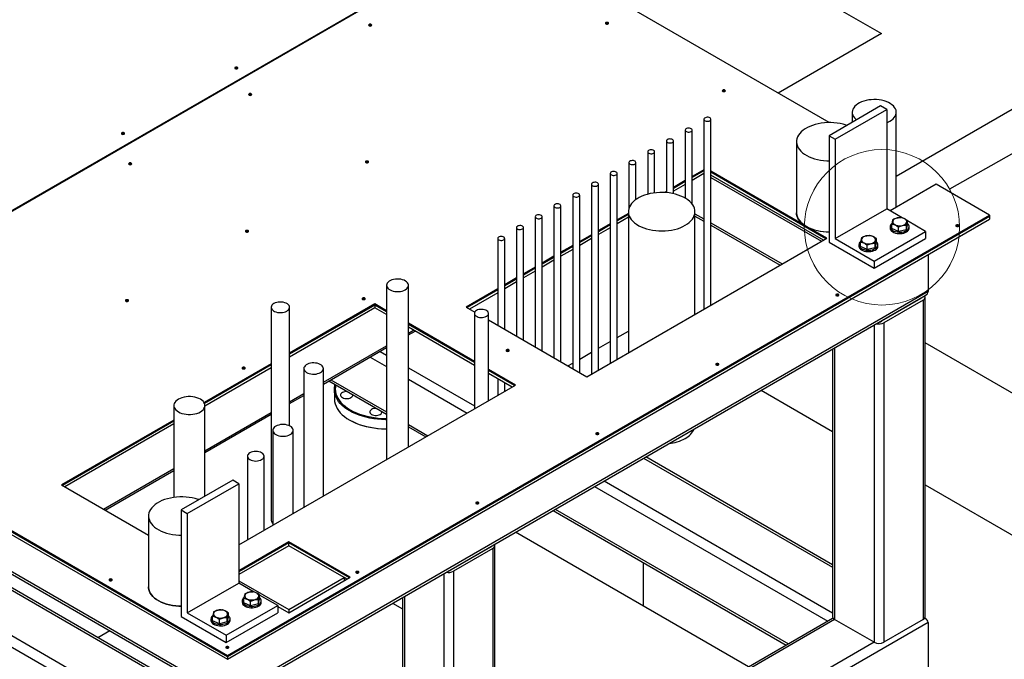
# Model space of a CAD drawing. Header units: millimetres. Extents: x 0 to 849, y 0 to 594.
# Tile 51 of 84: x 420 to 461, y 504 to 530. Entities that reach past the tile are written whole.
import ezdxf

# ---------------------------------------------------------------- set-up
doc = ezdxf.new("R2010")
doc.units = ezdxf.units.MM
doc.layers.add('TRAIT-FORT', color=4, linetype='Continuous', lineweight=25)
doc.dimstyles.new('SLDDIMSTYLE3', dxfattribs={"dimtxt": 0.18, "dimasz": 2, "dimexe": 0, "dimexo": 0.0625, "dimgap": 0, "dimtad": 0, "dimtih": 1, "dimtoh": 1, "dimdec": 0, "dimrnd": 1e-09, "dimzin": 0, "dimdsep": 46, "dimtxsty": 'Standard', "dimblk1": 'NONE', "dimblk2": 'NONE', "dimsah": 1, "dimcen": 0.09, "dimadec": 0, "dimazin": 0, "dimtfac": 2, "dimtdec": 0, "dimtofl": 0, "dimtmove": 0, "dimatfit": 3, "dimldrblk": 'NONE', "dimfxl": 1, "dimfrac": 2, "dimtolj": 1, "dimtzin": 0, "dimarcsym": 0})

# ---------------------------------------------------------------- blocks, each defined once
blk = doc.blocks.new('_None')

msp = doc.modelspace()

# ---------------------------------------------------------------- linework, layer by layer
at = {"color": 7, "linetype": 'Continuous', "lineweight": 18}
msp.add_circle((455.747, 521.72), 3.191, dxfattribs=at)
at = {"layer": 'TRAIT-FORT', "color": 4, "linetype": 'Continuous', "lineweight": 25}
for p, q in [((439.949, 533.889), (408.635, 515.812)), ((439.927, 533.903), (419.724, 522.24)), ((453.583, 526.019), (439.949, 533.889)), ((450.004, 532.974), (455.722, 529.673)), ((455.722, 529.673), (451.487, 527.229)), ((455.69, 526.704), (453.573, 525.482)), ((453.825, 525.336), (455.942, 526.558)), ((454.522, 526.442), (454.522, 526.03)), ((455.942, 526.558), (455.69, 526.704)), ((455.942, 526.558), (455.942, 522.476)), ((456.336, 523.817), (461.101, 526.568)), ((456.336, 522.546), (456.336, 526.442)), ((448.432, 526.156), (448.432, 518.36)), ((448.718, 518.525), (448.718, 526.156)), ((447.662, 525.711), (447.662, 522.919)), ((447.947, 522.679), (447.947, 525.711)), ((446.891, 525.267), (446.891, 523.141)), ((447.177, 523.099), (447.177, 525.267)), ((452.234, 525.234), (452.234, 522.317)), ((453.573, 525.482), (453.573, 521.108)), ((453.573, 525.482), (453.825, 525.336)), ((453.825, 525.336), (453.825, 521.254)), ((446.121, 524.822), (446.121, 523.077)), ((446.407, 523.132), (446.407, 524.822)), ((445.351, 524.377), (445.351, 522.508)), ((445.637, 522.86), (445.637, 524.377)), ((444.581, 523.933), (444.581, 516.137)), ((444.866, 516.302), (444.866, 523.933)), ((448.432, 524.085), (447.947, 523.806)), ((448.432, 524.041), (447.947, 523.762)), ((448.432, 523.925), (447.947, 523.645)), ((452.619, 521.77), (448.718, 524.022)), ((453.441, 521.252), (448.718, 523.978)), ((443.81, 523.488), (443.81, 515.692)), ((444.096, 515.857), (444.096, 523.488)), ((447.662, 523.641), (447.177, 523.361)), ((447.662, 523.597), (447.177, 523.317)), ((447.662, 523.48), (447.177, 523.2)), ((453.34, 521.193), (448.718, 523.862)), ((448.718, 523.769), (453.259, 521.147)), ((457.968, 523.488), (456.078, 522.397)), ((460.166, 522.218), (457.968, 523.488)), ((446.891, 523.196), (446.807, 523.147)), ((446.891, 523.152), (446.875, 523.143)), ((443.04, 523.043), (443.04, 515.917)), ((443.326, 515.752), (443.326, 523.043)), ((442.27, 522.599), (442.27, 516.361)), ((442.556, 516.196), (442.556, 522.599)), ((445.327, 522.293), (444.866, 522.027)), ((445.327, 522.359), (445.327, 516.567)), ((448.064, 518.148), (448.064, 522.359)), ((448.064, 522.28), (448.432, 522.067)), ((453.825, 521.254), (455.942, 522.476)), ((456.578, 522.108), (455.942, 522.476)), ((428.852, 504.141), (460.166, 522.218)), ((428.852, 504.097), (460.166, 522.175)), ((428.852, 503.98), (460.166, 522.058)), ((441.5, 522.154), (441.5, 516.806)), ((441.785, 516.641), (441.785, 522.154)), ((444.581, 521.862), (444.096, 521.582)), ((445.327, 522.249), (444.866, 521.983)), ((445.327, 522.132), (444.866, 521.867)), ((448.064, 522.183), (448.432, 521.971)), ((448.718, 521.902), (451.643, 520.214)), ((456.798, 521.822), (456.798, 521.997)), ((457.538, 521.554), (456.798, 521.981)), ((460.166, 522.218), (460.166, 522.175)), ((460.166, 522.175), (460.166, 522.058)), ((440.729, 521.709), (440.729, 517.25)), ((441.015, 517.086), (441.015, 521.709)), ((444.581, 521.818), (444.096, 521.539)), ((444.581, 521.702), (444.096, 521.422)), ((448.718, 521.806), (451.559, 520.165)), ((453.479, 521.274), (452.646, 521.754)), ((455.421, 520.332), (457.538, 521.554)), ((456.08, 521.746), (456.08, 521.687)), ((456.149, 521.67), (456.149, 521.845)), ((456.425, 521.545), (456.149, 521.67)), ((456.425, 521.545), (456.425, 521.72)), ((456.75, 521.621), (456.425, 521.545)), ((456.75, 521.621), (456.798, 521.822)), ((456.75, 521.621), (456.75, 521.796)), ((456.866, 521.687), (456.866, 521.746)), ((457.538, 521.554), (457.538, 521.263)), ((439.959, 521.265), (439.959, 517.695)), ((440.245, 517.53), (440.245, 521.265)), ((443.81, 521.417), (443.326, 521.138)), ((443.81, 521.374), (443.326, 521.094)), ((443.81, 521.257), (443.326, 520.977)), ((443.62, 515.582), (453.479, 521.274)), ((453.573, 521.108), (455.421, 520.041)), ((453.825, 521.254), (455.421, 520.332)), ((454.866, 520.929), (454.866, 521.104)), ((455.421, 520.041), (457.538, 521.263)), ((455.467, 520.881), (455.515, 521.081)), ((455.467, 520.881), (455.467, 521.056)), ((455.515, 521.081), (455.515, 521.256)), ((443.04, 520.973), (442.556, 520.693)), ((443.04, 520.929), (442.556, 520.649)), ((443.04, 520.812), (442.556, 520.533)), ((454.798, 521.005), (454.798, 520.947)), ((455.142, 520.805), (454.866, 520.929)), ((455.142, 520.805), (455.142, 520.98)), ((455.467, 520.881), (455.142, 520.805)), ((455.583, 520.947), (455.583, 521.005)), ((442.27, 520.528), (441.785, 520.248)), ((442.27, 520.484), (441.785, 520.205)), ((442.27, 520.368), (441.785, 520.088)), ((455.421, 520.332), (455.421, 520.041)), ((457.641, 520.6), (457.641, 519.084)), ((441.5, 520.083), (441.015, 519.804)), ((441.5, 520.04), (441.015, 519.76)), ((441.5, 519.923), (441.015, 519.643)), ((440.729, 519.639), (440.245, 519.359)), ((440.729, 519.595), (440.245, 519.315)), ((440.729, 519.478), (440.245, 519.199)), ((457.641, 519.084), (428.852, 502.464)), ((435.392, 519.338), (435.392, 512.183)), ((436.289, 512.701), (436.289, 519.338)), ((439.959, 519.194), (438.661, 518.445)), ((439.959, 519.15), (438.699, 518.423)), ((439.959, 519.034), (438.8, 518.364)), ((428.852, 502.367), (457.523, 518.919)), ((457.338, 518.792), (455.722, 517.859)), ((457.439, 518.734), (455.823, 517.801)), ((457.338, 518.812), (457.338, 518.792)), ((457.439, 518.734), (457.439, 505.611)), ((457.523, 505.727), (457.523, 518.85)), ((430.653, 518.434), (430.653, 509.686)), ((434.913, 518.572), (431.407, 516.548)), ((434.913, 518.528), (431.407, 516.504)), ((431.407, 513.567), (431.407, 518.434)), ((434.913, 518.411), (431.407, 516.388)), ((435.392, 518.295), (434.913, 518.572)), ((434.913, 518.572), (434.913, 518.528)), ((435.392, 518.251), (434.913, 518.528)), ((434.913, 518.528), (434.913, 518.411)), ((435.392, 518.135), (434.913, 518.411)), ((438.661, 518.445), (439.017, 518.239)), ((439.001, 518.184), (439.001, 514.266)), ((439.58, 514.601), (439.58, 518.184)), ((439.58, 517.914), (443.62, 515.582)), ((455.722, 517.879), (455.722, 517.859)), ((439.001, 516.212), (436.289, 517.777)), ((439.001, 516.168), (436.289, 517.734)), ((439.001, 516.051), (436.289, 517.617)), ((436.289, 517.371), (436.502, 517.494)), ((436.289, 517.298), (436.565, 517.458)), ((444.866, 517.196), (445.327, 517.461)), ((455.419, 517.704), (455.419, 504.678)), ((455.823, 517.801), (455.823, 504.678)), ((444.096, 516.751), (444.581, 517.031)), ((432.796, 515.354), (435.392, 516.853)), ((432.796, 515.282), (435.392, 516.781)), ((435.125, 516.626), (435.392, 516.472)), ((453.719, 516.723), (453.719, 505.727)), ((453.802, 516.771), (453.802, 505.611)), ((479.133, 504.496), (457.523, 516.971)), ((434.721, 516.393), (435.392, 516.005)), ((443.326, 516.306), (443.81, 516.586)), ((408.635, 515.812), (428.852, 504.141)), ((430.653, 516.112), (427.895, 514.52)), ((430.653, 516.069), (427.912, 514.486)), ((430.653, 515.952), (427.929, 514.38)), ((431.994, 515.92), (431.994, 510.222)), ((432.796, 510.684), (432.796, 515.92)), ((436.289, 515.954), (439.001, 514.389)), ((440.686, 515.239), (439.58, 515.877)), ((440.648, 515.217), (439.58, 515.834)), ((442.845, 516.029), (443.04, 516.142)), ((408.635, 515.768), (428.852, 504.097)), ((408.636, 515.767), (428.852, 504.097)), ((408.636, 515.651), (428.852, 503.98)), ((433.021, 515.411), (435.392, 514.042)), ((433.104, 515.46), (435.392, 514.139)), ((436.289, 515.488), (438.703, 514.094)), ((440.547, 515.159), (439.58, 515.717)), ((439.959, 515.498), (439.959, 514.82)), ((429.322, 508.679), (440.686, 515.239)), ((433.249, 515.057), (433.249, 514.678)), ((440.245, 514.985), (440.245, 515.333)), ((450.785, 515.029), (453.719, 513.335)), ((431.407, 514.552), (431.994, 514.891)), ((431.407, 514.48), (431.994, 514.819)), ((426.655, 514.401), (426.655, 510.63)), ((427.929, 510.678), (427.929, 514.401)), ((426.655, 513.805), (422.035, 511.138)), ((427.929, 512.545), (430.653, 514.117)), ((427.929, 512.472), (430.653, 514.044)), ((433.877, 513.803), (433.902, 513.789)), ((428.852, 502.464), (409.633, 513.558)), ((409.633, 513.462), (428.852, 502.367)), ((426.655, 513.761), (422.073, 511.116)), ((426.655, 513.645), (422.174, 511.057)), ((430.717, 513.382), (430.717, 509.484)), ((431.556, 509.969), (431.556, 513.382)), ((436.289, 513.621), (437.086, 513.161)), ((436.289, 513.525), (437.002, 513.113)), ((409.81, 512.696), (426.857, 502.855)), ((426.885, 502.935), (409.953, 512.71)), ((429.679, 512.319), (429.679, 508.885)), ((430.359, 509.278), (430.359, 512.319)), ((445.954, 512.241), (453.719, 507.758)), ((453.719, 507.855), (446.038, 512.289)), ((408.194, 511.763), (426.311, 501.304)), ((423.763, 510.14), (426.655, 511.809)), ((407.992, 511.413), (426.175, 500.916)), ((423.826, 510.104), (426.655, 511.737)), ((422.035, 511.138), (425.614, 509.071)), ((429.069, 511.337), (426.953, 510.115)), ((427.205, 509.969), (429.322, 511.191)), ((429.322, 511.191), (429.069, 511.337)), ((429.322, 511.191), (429.322, 507.108)), ((443.934, 511.074), (453.517, 505.542)), ((444.338, 511.308), (453.719, 505.892)), ((457.523, 511.14), (474.082, 501.58)), ((442.318, 510.141), (451.9, 504.609)), ((425.614, 509.866), (425.614, 506.95)), ((426.953, 510.115), (426.953, 505.74)), ((426.953, 510.115), (427.205, 509.969)), ((427.205, 509.969), (427.205, 505.886)), ((442.234, 510.093), (451.816, 504.561)), ((450.266, 503.666), (440.683, 509.198)), ((431.377, 508.806), (429.322, 507.62)), ((431.377, 508.762), (429.322, 507.576)), ((431.377, 508.646), (429.322, 507.459)), ((433.902, 507.348), (431.377, 508.806)), ((431.377, 508.762), (431.377, 508.806)), ((433.864, 507.326), (431.377, 508.762)), ((431.377, 508.646), (431.377, 508.762)), ((433.65, 507.334), (431.377, 508.646)), ((439.66, 508.587), (438.044, 507.654)), ((439.761, 508.529), (438.145, 507.596)), ((439.66, 508.607), (439.66, 508.587)), ((439.761, 508.529), (439.761, 495.406)), ((439.845, 495.522), (439.845, 508.645)), ((445.949, 506.158), (445.949, 507.948)), ((431.377, 505.89), (433.902, 507.348)), ((431.377, 506.021), (433.65, 507.334)), ((433.65, 507.334), (433.65, 507.202)), ((433.763, 507.268), (433.65, 507.334)), ((437.741, 507.499), (437.741, 494.473)), ((438.044, 507.674), (438.044, 507.654)), ((438.145, 507.596), (438.145, 494.473)), ((427.205, 505.886), (429.322, 507.108)), ((429.322, 507.208), (431.377, 506.021)), ((429.958, 506.741), (429.322, 507.108)), ((430.178, 506.454), (430.178, 506.629)), ((430.918, 506.187), (430.178, 506.614)), ((436.041, 506.518), (436.041, 495.522)), ((436.125, 506.566), (436.125, 495.406)), ((428.801, 504.965), (430.918, 506.187)), ((429.46, 506.378), (429.46, 506.32)), ((429.529, 506.302), (429.529, 506.477)), ((429.805, 506.178), (429.529, 506.302)), ((429.805, 506.178), (429.805, 506.353)), ((430.13, 506.254), (429.805, 506.178)), ((430.13, 506.254), (430.178, 506.454)), ((430.13, 506.254), (430.13, 506.429)), ((430.246, 506.32), (430.246, 506.378)), ((430.918, 506.187), (430.918, 505.895)), ((430.918, 506.155), (431.377, 505.89)), ((435.633, 506.282), (436.041, 506.046)), ((426.953, 505.74), (428.801, 504.673)), ((427.205, 505.886), (428.801, 504.965)), ((428.246, 505.562), (428.246, 505.737)), ((428.801, 504.673), (430.918, 505.895)), ((428.847, 505.513), (428.895, 505.714)), ((428.847, 505.513), (428.847, 505.688)), ((428.895, 505.714), (428.895, 505.889)), ((431.377, 506.021), (431.377, 505.89)), ((457.641, 505.494), (422.791, 485.375)), ((428.178, 505.638), (428.178, 505.579)), ((428.522, 505.437), (428.246, 505.562)), ((428.522, 505.437), (428.522, 505.612)), ((428.847, 505.513), (428.522, 505.437)), ((428.963, 505.579), (428.963, 505.638)), ((453.719, 505.659), (439.845, 497.65)), ((453.802, 505.611), (439.845, 497.553)), ((455.419, 504.678), (453.802, 505.611)), ((457.439, 505.611), (455.823, 504.678)), ((457.523, 505.659), (457.504, 505.67)), ((457.641, 505.494), (457.641, 503.628)), ((423.525, 504.875), (424.016, 505.159)), ((428.801, 504.965), (428.801, 504.673)), ((455.419, 504.678), (439.845, 495.687)), ((428.852, 504.141), (428.852, 504.097)), ((428.852, 504.097), (428.852, 503.98))]:
    msp.add_line(p, q, dxfattribs=at)
at = {"layer": 'TRAIT-FORT', "color": 4, "linetype": 'Continuous', "lineweight": 25, "flags": 128}
for points in [[(434.764, 529.995), (434.778, 530.007), (434.783, 530.021), (434.778, 530.036), (434.764, 530.048), (434.743, 530.056), (434.719, 530.059), (434.694, 530.056), (434.673, 530.048), (434.659, 530.036), (434.654, 530.021), (434.659, 530.007), (434.673, 529.995), (434.694, 529.987), (434.719, 529.984), (434.743, 529.987), (434.764, 529.995)], [(444.494, 530.071), (444.508, 530.084), (444.513, 530.098), (444.508, 530.112), (444.494, 530.124), (444.474, 530.132), (444.449, 530.135), (444.424, 530.132), (444.404, 530.124), (444.39, 530.112), (444.385, 530.098), (444.39, 530.084), (444.404, 530.071), (444.424, 530.063), (444.449, 530.061), (444.474, 530.063), (444.494, 530.071)], [(429.266, 528.236), (429.28, 528.248), (429.285, 528.263), (429.28, 528.277), (429.266, 528.289), (429.245, 528.297), (429.22, 528.3), (429.196, 528.297), (429.175, 528.289), (429.161, 528.277), (429.156, 528.263), (429.161, 528.248), (429.175, 528.236), (429.196, 528.228), (429.22, 528.226), (429.245, 528.228), (429.266, 528.236)], [(429.833, 527.149), (429.847, 527.161), (429.852, 527.175), (429.847, 527.189), (429.833, 527.201), (429.812, 527.209), (429.788, 527.212), (429.763, 527.209), (429.742, 527.201), (429.728, 527.189), (429.723, 527.175), (429.728, 527.161), (429.742, 527.149), (429.763, 527.141), (429.788, 527.138), (429.812, 527.141), (429.833, 527.149)], [(449.294, 527.301), (449.307, 527.313), (449.312, 527.327), (449.307, 527.341), (449.294, 527.353), (449.273, 527.362), (449.248, 527.364), (449.223, 527.362), (449.203, 527.353), (449.189, 527.341), (449.184, 527.327), (449.189, 527.313), (449.203, 527.301), (449.223, 527.293), (449.248, 527.29), (449.273, 527.293), (449.294, 527.301)], [(456.071, 526.072), (456.142, 526.118), (456.203, 526.169), (456.254, 526.224), (456.293, 526.282), (456.32, 526.342), (456.334, 526.403), (456.335, 526.465), (456.324, 526.527), (456.301, 526.588), (456.265, 526.646), (456.217, 526.702), (456.158, 526.754), (456.089, 526.801), (456.011, 526.844), (455.925, 526.881), (455.831, 526.912), (455.732, 526.936), (455.629, 526.953), (455.523, 526.963), (455.416, 526.966), (455.309, 526.961), (455.203, 526.949), (455.101, 526.93), (455.003, 526.904), (454.911, 526.872), (454.827, 526.834), (454.751, 526.79), (454.684, 526.741), (454.628, 526.688), (454.584, 526.632), (454.551, 526.573), (454.53, 526.512), (454.522, 526.45), (454.527, 526.388), (454.544, 526.327), (454.574, 526.267), (454.616, 526.21), (454.669, 526.156), (454.698, 526.132)], [(448.676, 526.098), (448.701, 526.117), (448.715, 526.141), (448.717, 526.165), (448.706, 526.189), (448.683, 526.21), (448.651, 526.226), (448.612, 526.236), (448.569, 526.238), (448.528, 526.234), (448.49, 526.222), (448.46, 526.205), (448.44, 526.183), (448.432, 526.159), (448.437, 526.135), (448.454, 526.112), (448.482, 526.093), (448.518, 526.08), (448.559, 526.074), (448.601, 526.075), (448.641, 526.083), (448.676, 526.098)], [(454.304, 525.904), (454.27, 525.915), (454.153, 525.95), (454.031, 525.978), (453.904, 525.998), (453.775, 526.012), (453.644, 526.019), (453.513, 526.018), (453.382, 526.009), (453.253, 525.994), (453.128, 525.971), (453.006, 525.942), (452.891, 525.906), (452.782, 525.863), (452.68, 525.815), (452.587, 525.761), (452.504, 525.703), (452.43, 525.64), (452.368, 525.573), (452.317, 525.503), (452.278, 525.431), (452.251, 525.356), (452.237, 525.281), (452.235, 525.205), (452.246, 525.129), (452.27, 525.055), (452.306, 524.982), (452.354, 524.911), (452.414, 524.843), (452.484, 524.78), (452.565, 524.72), (452.656, 524.665), (452.756, 524.615), (452.863, 524.571), (452.977, 524.534), (453.097, 524.502), (453.221, 524.478), (453.349, 524.461), (453.48, 524.451), (453.573, 524.448)], [(455.942, 526.01), (455.99, 526.031), (456.071, 526.072)], [(424.609, 525.548), (424.623, 525.56), (424.628, 525.574), (424.623, 525.588), (424.609, 525.6), (424.588, 525.609), (424.563, 525.611), (424.539, 525.609), (424.518, 525.6), (424.504, 525.588), (424.499, 525.574), (424.504, 525.56), (424.518, 525.548), (424.539, 525.54), (424.563, 525.537), (424.588, 525.54), (424.609, 525.548)], [(447.906, 525.653), (447.931, 525.673), (447.945, 525.696), (447.946, 525.721), (447.935, 525.744), (447.913, 525.765), (447.88, 525.781), (447.841, 525.791), (447.799, 525.794), (447.757, 525.789), (447.72, 525.778), (447.69, 525.76), (447.67, 525.739), (447.662, 525.714), (447.666, 525.69), (447.684, 525.667), (447.711, 525.649), (447.747, 525.636), (447.788, 525.629), (447.831, 525.63), (447.871, 525.638), (447.906, 525.653)], [(447.135, 525.208), (447.161, 525.228), (447.175, 525.251), (447.176, 525.276), (447.165, 525.3), (447.143, 525.32), (447.11, 525.336), (447.071, 525.346), (447.029, 525.349), (446.987, 525.344), (446.949, 525.333), (446.919, 525.316), (446.899, 525.294), (446.891, 525.27), (446.896, 525.245), (446.913, 525.223), (446.941, 525.204), (446.977, 525.191), (447.018, 525.185), (447.061, 525.186), (447.101, 525.194), (447.135, 525.208)], [(446.365, 524.764), (446.39, 524.783), (446.404, 524.807), (446.406, 524.831), (446.395, 524.855), (446.372, 524.876), (446.34, 524.892), (446.301, 524.902), (446.259, 524.904), (446.217, 524.9), (446.179, 524.888), (446.149, 524.871), (446.129, 524.849), (446.121, 524.825), (446.126, 524.801), (446.143, 524.778), (446.171, 524.759), (446.207, 524.746), (446.248, 524.74), (446.291, 524.741), (446.331, 524.749), (446.365, 524.764)], [(424.902, 524.302), (424.916, 524.314), (424.921, 524.328), (424.916, 524.342), (424.902, 524.354), (424.881, 524.362), (424.856, 524.365), (424.832, 524.362), (424.811, 524.354), (424.797, 524.342), (424.792, 524.328), (424.797, 524.314), (424.811, 524.302), (424.832, 524.294), (424.856, 524.291), (424.881, 524.294), (424.902, 524.302)], [(434.632, 524.378), (434.646, 524.39), (434.651, 524.404), (434.646, 524.419), (434.632, 524.431), (434.611, 524.439), (434.587, 524.441), (434.562, 524.439), (434.541, 524.431), (434.527, 524.419), (434.522, 524.404), (434.527, 524.39), (434.541, 524.378), (434.562, 524.37), (434.587, 524.367), (434.611, 524.37), (434.632, 524.378)], [(445.595, 524.319), (445.62, 524.339), (445.634, 524.362), (445.636, 524.387), (445.625, 524.41), (445.602, 524.431), (445.57, 524.447), (445.531, 524.457), (445.488, 524.46), (445.447, 524.455), (445.409, 524.444), (445.379, 524.426), (445.359, 524.405), (445.351, 524.38), (445.356, 524.356), (445.373, 524.333), (445.401, 524.315), (445.437, 524.302), (445.478, 524.295), (445.52, 524.296), (445.561, 524.304), (445.595, 524.319)], [(444.825, 523.874), (444.85, 523.894), (444.864, 523.917), (444.865, 523.942), (444.854, 523.966), (444.832, 523.986), (444.8, 524.003), (444.76, 524.012), (444.718, 524.015), (444.676, 524.011), (444.639, 523.999), (444.609, 523.982), (444.589, 523.96), (444.581, 523.936), (444.586, 523.911), (444.603, 523.889), (444.63, 523.87), (444.666, 523.857), (444.708, 523.851), (444.75, 523.852), (444.79, 523.86), (444.825, 523.874)], [(444.054, 523.43), (444.08, 523.45), (444.094, 523.473), (444.095, 523.497), (444.084, 523.521), (444.062, 523.542), (444.029, 523.558), (443.99, 523.568), (443.948, 523.57), (443.906, 523.566), (443.868, 523.554), (443.838, 523.537), (443.818, 523.515), (443.811, 523.491), (443.815, 523.467), (443.832, 523.444), (443.86, 523.426), (443.896, 523.412), (443.937, 523.406), (443.98, 523.407), (444.02, 523.415), (444.054, 523.43)], [(443.284, 522.985), (443.309, 523.005), (443.323, 523.028), (443.325, 523.053), (443.314, 523.076), (443.291, 523.097), (443.259, 523.113), (443.22, 523.123), (443.178, 523.126), (443.136, 523.121), (443.098, 523.11), (443.068, 523.092), (443.048, 523.071), (443.04, 523.046), (443.045, 523.022), (443.062, 523), (443.09, 522.981), (443.126, 522.968), (443.167, 522.961), (443.21, 522.962), (443.25, 522.97), (443.284, 522.985)], [(447.663, 521.801), (447.752, 521.857), (447.831, 521.918), (447.9, 521.984), (447.957, 522.053), (448.002, 522.124), (448.035, 522.198), (448.056, 522.274), (448.064, 522.35), (448.059, 522.426), (448.042, 522.502), (448.012, 522.576), (447.969, 522.648), (447.915, 522.718), (447.849, 522.784), (447.773, 522.847), (447.686, 522.904), (447.591, 522.957), (447.486, 523.004), (447.375, 523.045), (447.257, 523.08), (447.134, 523.108), (447.007, 523.129), (446.877, 523.143), (446.745, 523.149), (446.613, 523.148), (446.481, 523.14), (446.352, 523.124), (446.225, 523.102), (446.104, 523.072), (445.987, 523.036), (445.877, 522.993), (445.775, 522.944), (445.682, 522.89), (445.598, 522.832), (445.524, 522.768), (445.461, 522.701), (445.41, 522.631), (445.37, 522.558), (445.343, 522.483), (445.329, 522.407), (445.327, 522.331), (445.339, 522.255), (445.362, 522.18), (445.399, 522.106), (445.447, 522.035), (445.507, 521.967), (445.578, 521.903), (445.66, 521.843), (445.751, 521.787), (445.851, 521.737), (445.959, 521.693), (446.074, 521.655), (446.194, 521.624), (446.32, 521.6), (446.449, 521.582), (446.58, 521.572), (446.712, 521.569), (446.844, 521.574), (446.974, 521.586), (447.103, 521.605), (447.227, 521.631), (447.346, 521.664), (447.459, 521.704), (447.565, 521.749), (447.663, 521.801)], [(442.514, 522.54), (442.539, 522.56), (442.553, 522.583), (442.555, 522.608), (442.544, 522.632), (442.521, 522.653), (442.489, 522.669), (442.45, 522.678), (442.407, 522.681), (442.366, 522.677), (442.328, 522.665), (442.298, 522.648), (442.278, 522.626), (442.27, 522.602), (442.275, 522.577), (442.292, 522.555), (442.32, 522.536), (442.356, 522.523), (442.397, 522.517), (442.439, 522.518), (442.48, 522.526), (442.514, 522.54)], [(452.234, 522.317), (452.235, 522.289), (452.246, 522.213), (452.27, 522.139), (452.306, 522.066), (452.354, 521.995), (452.414, 521.927), (452.484, 521.863), (452.565, 521.804), (452.656, 521.749), (452.756, 521.699), (452.863, 521.655), (452.977, 521.617), (453.097, 521.586), (453.221, 521.562), (453.349, 521.545), (453.48, 521.535), (453.573, 521.532)], [(452.619, 521.77), (452.532, 521.826), (452.456, 521.888), (452.389, 521.953), (452.334, 522.021), (452.291, 522.093), (452.26, 522.166), (452.241, 522.241), (452.234, 522.316), (452.234, 522.317)], [(441.744, 522.096), (441.769, 522.116), (441.783, 522.139), (441.785, 522.163), (441.773, 522.187), (441.751, 522.208), (441.719, 522.224), (441.68, 522.234), (441.637, 522.236), (441.595, 522.232), (441.558, 522.22), (441.528, 522.203), (441.508, 522.181), (441.5, 522.157), (441.505, 522.133), (441.522, 522.11), (441.549, 522.092), (441.585, 522.078), (441.627, 522.072), (441.669, 522.073), (441.709, 522.081), (441.744, 522.096)], [(456.11, 521.659), (456.143, 521.623), (456.186, 521.591), (456.239, 521.564), (456.299, 521.543), (456.364, 521.528), (456.434, 521.52), (456.504, 521.52), (456.573, 521.527), (456.64, 521.54), (456.701, 521.561), (456.754, 521.587), (456.799, 521.619), (456.833, 521.654), (456.855, 521.693), (456.866, 521.733), (456.863, 521.774), (456.848, 521.813), (456.821, 521.851), (456.798, 521.873)], [(456.296, 521.819), (456.347, 521.8), (456.404, 521.788), (456.464, 521.784), (456.524, 521.786), (456.582, 521.796), (456.635, 521.812), (456.681, 521.834), (456.718, 521.862), (456.745, 521.893), (456.759, 521.927), (456.761, 521.962), (456.75, 521.996), (456.728, 522.028), (456.694, 522.057), (456.651, 522.081), (456.599, 522.1), (456.543, 522.112), (456.483, 522.116), (456.423, 522.114), (456.365, 522.104), (456.312, 522.088), (456.266, 522.065), (456.229, 522.038), (456.202, 522.007), (456.188, 521.973), (456.186, 521.938), (456.196, 521.904), (456.219, 521.872), (456.253, 521.843), (456.296, 521.819)], [(429.701, 521.531), (429.715, 521.543), (429.72, 521.558), (429.715, 521.572), (429.701, 521.584), (429.68, 521.592), (429.656, 521.595), (429.631, 521.592), (429.61, 521.584), (429.596, 521.572), (429.591, 521.558), (429.596, 521.543), (429.61, 521.531), (429.631, 521.523), (429.656, 521.521), (429.68, 521.523), (429.701, 521.531)], [(440.973, 521.651), (440.999, 521.671), (441.013, 521.694), (441.014, 521.719), (441.003, 521.742), (440.981, 521.763), (440.948, 521.779), (440.909, 521.789), (440.867, 521.792), (440.825, 521.787), (440.787, 521.776), (440.757, 521.758), (440.737, 521.737), (440.73, 521.713), (440.734, 521.688), (440.751, 521.666), (440.779, 521.647), (440.815, 521.634), (440.856, 521.627), (440.899, 521.628), (440.939, 521.637), (440.973, 521.651)], [(456.11, 521.601), (456.143, 521.565), (456.186, 521.533), (456.239, 521.506), (456.299, 521.484), (456.364, 521.47), (456.434, 521.462), (456.504, 521.461), (456.573, 521.468), (456.64, 521.482), (456.701, 521.502), (456.754, 521.529), (456.799, 521.56), (456.833, 521.596), (456.855, 521.634), (456.866, 521.675), (456.866, 521.687)], [(458.892, 521.76), (458.906, 521.772), (458.911, 521.786), (458.906, 521.801), (458.892, 521.813), (458.871, 521.821), (458.846, 521.823), (458.822, 521.821), (458.801, 521.813), (458.787, 521.801), (458.782, 521.786), (458.787, 521.772), (458.801, 521.76), (458.822, 521.752), (458.846, 521.749), (458.871, 521.752), (458.892, 521.76)], [(440.203, 521.206), (440.228, 521.226), (440.242, 521.249), (440.244, 521.274), (440.233, 521.298), (440.21, 521.319), (440.178, 521.335), (440.139, 521.344), (440.097, 521.347), (440.055, 521.343), (440.017, 521.331), (439.987, 521.314), (439.967, 521.292), (439.959, 521.268), (439.964, 521.243), (439.981, 521.221), (440.009, 521.202), (440.045, 521.189), (440.086, 521.183), (440.129, 521.184), (440.169, 521.192), (440.203, 521.206)], [(454.827, 520.919), (454.86, 520.882), (454.903, 520.85), (454.956, 520.823), (455.016, 520.802), (455.082, 520.787), (455.151, 520.78), (455.221, 520.779), (455.291, 520.786), (455.357, 520.8), (455.418, 520.82), (455.471, 520.847), (455.516, 520.878), (455.55, 520.914), (455.572, 520.952), (455.583, 520.992), (455.58, 521.033), (455.565, 521.073), (455.539, 521.11), (455.515, 521.133)], [(455.013, 521.078), (455.064, 521.06), (455.121, 521.048), (455.181, 521.043), (455.241, 521.045), (455.299, 521.055), (455.352, 521.071), (455.398, 521.094), (455.435, 521.121), (455.462, 521.153), (455.476, 521.186), (455.478, 521.221), (455.468, 521.255), (455.445, 521.288), (455.411, 521.317), (455.368, 521.341), (455.316, 521.359), (455.26, 521.371), (455.2, 521.376), (455.14, 521.373), (455.082, 521.364), (455.029, 521.347), (454.983, 521.325), (454.946, 521.297), (454.919, 521.266), (454.905, 521.232), (454.903, 521.197), (454.913, 521.163), (454.936, 521.131), (454.97, 521.102), (455.013, 521.078)], [(454.827, 520.86), (454.86, 520.824), (454.903, 520.792), (454.956, 520.765), (455.016, 520.744), (455.082, 520.729), (455.151, 520.721), (455.221, 520.721), (455.291, 520.728), (455.357, 520.741), (455.418, 520.762), (455.471, 520.788), (455.516, 520.82), (455.55, 520.855), (455.572, 520.894), (455.583, 520.934), (455.583, 520.947)], [(436.158, 519.155), (436.207, 519.188), (436.245, 519.226), (436.272, 519.267), (436.287, 519.31), (436.288, 519.354), (436.277, 519.398), (436.253, 519.439), (436.217, 519.478), (436.171, 519.513), (436.115, 519.543), (436.051, 519.566), (435.981, 519.584), (435.907, 519.594), (435.831, 519.597), (435.755, 519.592), (435.682, 519.58), (435.614, 519.561), (435.552, 519.536), (435.498, 519.505), (435.454, 519.469), (435.421, 519.429), (435.4, 519.387), (435.392, 519.343), (435.397, 519.299), (435.415, 519.257), (435.445, 519.216), (435.486, 519.18), (435.537, 519.147), (435.597, 519.12), (435.665, 519.1), (435.737, 519.086), (435.812, 519.079), (435.888, 519.08), (435.963, 519.089), (436.034, 519.104), (436.1, 519.126), (436.158, 519.155)], [(424.77, 518.685), (424.784, 518.697), (424.789, 518.711), (424.784, 518.725), (424.77, 518.737), (424.749, 518.745), (424.724, 518.748), (424.7, 518.745), (424.679, 518.737), (424.665, 518.725), (424.66, 518.711), (424.665, 518.697), (424.679, 518.685), (424.7, 518.677), (424.724, 518.674), (424.749, 518.677), (424.77, 518.685)], [(431.296, 518.28), (431.341, 518.311), (431.375, 518.346), (431.397, 518.384), (431.407, 518.424), (431.403, 518.464), (431.387, 518.503), (431.359, 518.54), (431.32, 518.573), (431.271, 518.602), (431.213, 518.624), (431.15, 518.641), (431.082, 518.65), (431.012, 518.652), (430.943, 518.646), (430.877, 518.633), (430.817, 518.614), (430.763, 518.588), (430.719, 518.557), (430.685, 518.522), (430.663, 518.484), (430.653, 518.444), (430.656, 518.404), (430.672, 518.365), (430.7, 518.328), (430.74, 518.295), (430.789, 518.267), (430.846, 518.244), (430.91, 518.228), (430.978, 518.219), (431.047, 518.217), (431.116, 518.222), (431.182, 518.235), (431.243, 518.255), (431.296, 518.28)], [(434.5, 518.761), (434.514, 518.773), (434.519, 518.787), (434.514, 518.801), (434.5, 518.813), (434.479, 518.821), (434.455, 518.824), (434.43, 518.821), (434.409, 518.813), (434.395, 518.801), (434.39, 518.787), (434.395, 518.773), (434.409, 518.761), (434.43, 518.753), (434.455, 518.75), (434.479, 518.753), (434.5, 518.761)], [(453.961, 518.913), (453.975, 518.925), (453.979, 518.94), (453.975, 518.954), (453.961, 518.966), (453.94, 518.974), (453.915, 518.977), (453.891, 518.974), (453.87, 518.966), (453.856, 518.954), (453.851, 518.94), (453.856, 518.925), (453.87, 518.913), (453.891, 518.905), (453.915, 518.903), (453.94, 518.905), (453.961, 518.913)], [(439.495, 518.066), (439.533, 518.093), (439.561, 518.125), (439.576, 518.158), (439.579, 518.193), (439.57, 518.228), (439.548, 518.26), (439.515, 518.29), (439.473, 518.314), (439.422, 518.333), (439.365, 518.346), (439.305, 518.351), (439.245, 518.35), (439.187, 518.341), (439.133, 518.325), (439.086, 518.303), (439.048, 518.275), (439.02, 518.244), (439.004, 518.211), (439.001, 518.176), (439.011, 518.141), (439.032, 518.109), (439.065, 518.079), (439.108, 518.055), (439.159, 518.036), (439.215, 518.023), (439.275, 518.018), (439.336, 518.019), (439.394, 518.028), (439.448, 518.044), (439.495, 518.066)], [(440.417, 516.636), (440.431, 516.648), (440.436, 516.662), (440.431, 516.676), (440.417, 516.688), (440.396, 516.696), (440.372, 516.699), (440.347, 516.696), (440.326, 516.688), (440.312, 516.676), (440.307, 516.662), (440.312, 516.648), (440.326, 516.636), (440.347, 516.628), (440.372, 516.625), (440.396, 516.628), (440.417, 516.636)], [(429.569, 515.914), (429.583, 515.926), (429.588, 515.94), (429.583, 515.955), (429.569, 515.967), (429.548, 515.975), (429.523, 515.978), (429.499, 515.975), (429.478, 515.967), (429.464, 515.955), (429.459, 515.94), (429.464, 515.926), (429.478, 515.914), (429.499, 515.906), (429.523, 515.903), (429.548, 515.906), (429.569, 515.914)], [(432.678, 515.757), (432.724, 515.789), (432.76, 515.825), (432.783, 515.864), (432.795, 515.905), (432.793, 515.946), (432.779, 515.987), (432.752, 516.025), (432.714, 516.061), (432.665, 516.091), (432.608, 516.116), (432.544, 516.135), (432.475, 516.147), (432.404, 516.152), (432.332, 516.149), (432.263, 516.139), (432.197, 516.122), (432.138, 516.098), (432.087, 516.069), (432.046, 516.035), (432.017, 515.997), (431.999, 515.957), (431.994, 515.915), (432.002, 515.874), (432.023, 515.834), (432.056, 515.797), (432.099, 515.764), (432.152, 515.736), (432.213, 515.714), (432.28, 515.699), (432.35, 515.691), (432.422, 515.69), (432.493, 515.696), (432.561, 515.71), (432.623, 515.73), (432.678, 515.757)], [(449.029, 516.067), (449.043, 516.079), (449.048, 516.093), (449.043, 516.107), (449.029, 516.119), (449.009, 516.127), (448.984, 516.13), (448.959, 516.127), (448.939, 516.119), (448.925, 516.107), (448.92, 516.093), (448.925, 516.079), (448.939, 516.067), (448.959, 516.059), (448.984, 516.056), (449.009, 516.059), (449.029, 516.067)], [(433.877, 514.182), (433.765, 514.252), (433.663, 514.326), (433.572, 514.405), (433.49, 514.487), (433.42, 514.573), (433.362, 514.661), (433.316, 514.752), (433.281, 514.845), (433.259, 514.939), (433.25, 515.033), (433.253, 515.128), (433.269, 515.222), (433.279, 515.262)], [(433.304, 515.248), (433.29, 515.169), (433.285, 515.074), (433.293, 514.98), (433.314, 514.887), (433.347, 514.794), (433.392, 514.704), (433.449, 514.615), (433.519, 514.53), (433.599, 514.448), (433.69, 514.369), (433.791, 514.295), (433.902, 514.226)], [(427.743, 514.141), (427.802, 514.181), (427.851, 514.225), (427.889, 514.273), (427.915, 514.323), (427.928, 514.375), (427.928, 514.427), (427.915, 514.479), (427.889, 514.53), (427.851, 514.577), (427.802, 514.622), (427.743, 514.661), (427.674, 514.696), (427.598, 514.724), (427.515, 514.746), (427.428, 514.76), (427.338, 514.768), (427.247, 514.768), (427.157, 514.76), (427.07, 514.746), (426.987, 514.724), (426.911, 514.696), (426.842, 514.661), (426.783, 514.622), (426.733, 514.577), (426.696, 514.53), (426.67, 514.479), (426.657, 514.427), (426.657, 514.375), (426.67, 514.323), (426.696, 514.273), (426.733, 514.225), (426.783, 514.181), (426.842, 514.141), (426.911, 514.107), (426.987, 514.079), (427.07, 514.057), (427.157, 514.042), (427.247, 514.034), (427.338, 514.034), (427.428, 514.042), (427.515, 514.057), (427.598, 514.079), (427.674, 514.107), (427.743, 514.141)], [(433.249, 514.678), (433.25, 514.654), (433.259, 514.56), (433.281, 514.466), (433.316, 514.373), (433.362, 514.282), (433.42, 514.194), (433.49, 514.108), (433.572, 514.025), (433.663, 513.947), (433.765, 513.873), (433.877, 513.803)], [(433.774, 514.977), (433.726, 514.976), (433.671, 514.969), (433.621, 514.955), (433.577, 514.935), (433.542, 514.909), (433.518, 514.88), (433.505, 514.849), (433.505, 514.817), (433.518, 514.785), (433.542, 514.756), (433.577, 514.731)], [(433.577, 514.731), (433.621, 514.71), (433.671, 514.696), (433.726, 514.689), (433.782, 514.689), (433.836, 514.696), (433.887, 514.71), (433.93, 514.731), (433.965, 514.756), (433.99, 514.785), (434.002, 514.817), (434.003, 514.844)], [(435.392, 513.82), (435.351, 513.82), (435.187, 513.826), (435.025, 513.838), (434.864, 513.858), (434.707, 513.885), (434.553, 513.919), (434.405, 513.959), (434.262, 514.006), (434.126, 514.059), (433.997, 514.118), (433.877, 514.182)], [(433.902, 514.226), (434.022, 514.162), (434.15, 514.103), (434.286, 514.051), (434.428, 514.004), (434.576, 513.965), (434.729, 513.931), (434.886, 513.905), (435.047, 513.886), (435.209, 513.874), (435.372, 513.87), (435.392, 513.87)], [(434.974, 514.284), (434.925, 514.284), (434.871, 514.276), (434.82, 514.262), (434.776, 514.242), (434.742, 514.217), (434.717, 514.188), (434.705, 514.156), (434.705, 514.124), (434.717, 514.093), (434.742, 514.063), (434.776, 514.038)], [(433.877, 513.803), (433.997, 513.739), (434.126, 513.68), (434.262, 513.627), (434.405, 513.58), (434.553, 513.54), (434.707, 513.506), (434.864, 513.479), (435.025, 513.459), (435.187, 513.447), (435.351, 513.441), (435.392, 513.441)], [(435.392, 513.432), (435.372, 513.432), (435.209, 513.437), (435.047, 513.449), (434.886, 513.468), (434.729, 513.494), (434.576, 513.527), (434.428, 513.567), (434.286, 513.613), (434.15, 513.666), (434.022, 513.725), (433.902, 513.789)], [(434.776, 514.038), (434.82, 514.018), (434.871, 514.004), (434.925, 513.997), (434.981, 513.997), (435.036, 514.004), (435.086, 514.018), (435.13, 514.038), (435.165, 514.063), (435.189, 514.093), (435.202, 514.124), (435.202, 514.152)], [(431.433, 513.21), (431.48, 513.243), (431.517, 513.279), (431.542, 513.319), (431.555, 513.361), (431.555, 513.403), (431.542, 513.444), (431.517, 513.484), (431.48, 513.521), (431.433, 513.553), (431.377, 513.58), (431.314, 513.601), (431.245, 513.616), (431.173, 513.623), (431.1, 513.623), (431.028, 513.616), (430.959, 513.601), (430.896, 513.58), (430.84, 513.553), (430.792, 513.521), (430.756, 513.484), (430.731, 513.444), (430.718, 513.403), (430.718, 513.361), (430.731, 513.319), (430.756, 513.279), (430.792, 513.243), (430.84, 513.21), (430.896, 513.183), (430.959, 513.162), (431.028, 513.147), (431.1, 513.14), (431.173, 513.14), (431.245, 513.147), (431.314, 513.162), (431.377, 513.183), (431.433, 513.21)], [(444.098, 513.22), (444.112, 513.232), (444.117, 513.246), (444.112, 513.26), (444.098, 513.272), (444.077, 513.281), (444.053, 513.283), (444.028, 513.281), (444.007, 513.272), (443.993, 513.26), (443.989, 513.246), (443.993, 513.232), (444.007, 513.22), (444.028, 513.212), (444.053, 513.209), (444.077, 513.212), (444.098, 513.22)], [(430.259, 512.18), (430.302, 512.21), (430.333, 512.244), (430.353, 512.281), (430.359, 512.319), (430.353, 512.357), (430.333, 512.394), (430.302, 512.428), (430.259, 512.458), (430.208, 512.482), (430.149, 512.501), (430.085, 512.512), (430.019, 512.516), (429.952, 512.512), (429.889, 512.501), (429.83, 512.482), (429.778, 512.458), (429.736, 512.428), (429.705, 512.394), (429.685, 512.357), (429.679, 512.319), (429.685, 512.281), (429.705, 512.244), (429.736, 512.21), (429.778, 512.18), (429.83, 512.156), (429.889, 512.138), (429.952, 512.127), (430.019, 512.123), (430.085, 512.127), (430.149, 512.138), (430.208, 512.156), (430.259, 512.18)], [(427.684, 510.537), (427.65, 510.548), (427.533, 510.582), (427.411, 510.61), (427.284, 510.631), (427.155, 510.645), (427.024, 510.651), (426.893, 510.65), (426.762, 510.642), (426.633, 510.626), (426.508, 510.604), (426.386, 510.574), (426.271, 510.538), (426.162, 510.496), (426.06, 510.448), (425.967, 510.394), (425.884, 510.335), (425.81, 510.272), (425.748, 510.206), (425.697, 510.136), (425.658, 510.063), (425.631, 509.989), (425.616, 509.914), (425.615, 509.838), (425.626, 509.762), (425.65, 509.687), (425.686, 509.614), (425.734, 509.544), (425.794, 509.476), (425.864, 509.412), (425.945, 509.352), (426.036, 509.297), (426.136, 509.248), (426.243, 509.204), (426.357, 509.166), (426.477, 509.135), (426.601, 509.111), (426.729, 509.093), (426.86, 509.083), (426.953, 509.081)], [(439.167, 510.373), (439.181, 510.385), (439.186, 510.4), (439.181, 510.414), (439.167, 510.426), (439.146, 510.434), (439.122, 510.437), (439.097, 510.434), (439.076, 510.426), (439.062, 510.414), (439.057, 510.4), (439.062, 510.385), (439.076, 510.373), (439.097, 510.365), (439.122, 510.362), (439.146, 510.365), (439.167, 510.373)], [(434.236, 507.527), (434.25, 507.539), (434.255, 507.553), (434.25, 507.567), (434.236, 507.579), (434.215, 507.587), (434.191, 507.59), (434.166, 507.587), (434.145, 507.579), (434.131, 507.567), (434.126, 507.553), (434.131, 507.539), (434.145, 507.527), (434.166, 507.519), (434.191, 507.516), (434.215, 507.519), (434.236, 507.527)], [(424.098, 507.215), (424.112, 507.227), (424.117, 507.241), (424.112, 507.255), (424.098, 507.267), (424.077, 507.275), (424.052, 507.278), (424.028, 507.275), (424.007, 507.267), (423.993, 507.255), (423.988, 507.241), (423.993, 507.227), (424.007, 507.215), (424.028, 507.207), (424.052, 507.204), (424.077, 507.207), (424.098, 507.215)], [(425.614, 506.95), (425.615, 506.921), (425.626, 506.846), (425.65, 506.771), (425.686, 506.698), (425.734, 506.627), (425.794, 506.56), (425.864, 506.496), (425.945, 506.436), (426.036, 506.381), (426.136, 506.332), (426.243, 506.288), (426.357, 506.25), (426.477, 506.219), (426.601, 506.194), (426.729, 506.177), (426.86, 506.167), (426.953, 506.164)], [(426.953, 506.164), (426.86, 506.167), (426.729, 506.177), (426.601, 506.194), (426.477, 506.219), (426.357, 506.25), (426.243, 506.288), (426.136, 506.332), (426.036, 506.381), (425.945, 506.436), (425.864, 506.496), (425.794, 506.56), (425.734, 506.627), (425.686, 506.698), (425.65, 506.771), (425.626, 506.846), (425.615, 506.921), (425.614, 506.95)], [(429.49, 506.292), (429.523, 506.256), (429.566, 506.224), (429.619, 506.196), (429.679, 506.175), (429.744, 506.16), (429.814, 506.153), (429.884, 506.152), (429.953, 506.159), (430.02, 506.173), (430.081, 506.193), (430.134, 506.22), (430.179, 506.251), (430.213, 506.287), (430.235, 506.325), (430.246, 506.366), (430.243, 506.406), (430.228, 506.446), (430.201, 506.484), (430.178, 506.506)], [(429.676, 506.451), (429.727, 506.433), (429.784, 506.421), (429.844, 506.416), (429.904, 506.419), (429.962, 506.428), (430.015, 506.445), (430.061, 506.467), (430.098, 506.495), (430.124, 506.526), (430.139, 506.56), (430.141, 506.594), (430.13, 506.629), (430.108, 506.661), (430.074, 506.69), (430.03, 506.714), (429.979, 506.732), (429.923, 506.744), (429.863, 506.749), (429.803, 506.746), (429.745, 506.737), (429.692, 506.72), (429.646, 506.698), (429.608, 506.671), (429.582, 506.639), (429.568, 506.605), (429.566, 506.571), (429.576, 506.536), (429.599, 506.504), (429.633, 506.475), (429.676, 506.451)], [(429.49, 506.233), (429.523, 506.197), (429.566, 506.165), (429.619, 506.138), (429.679, 506.117), (429.744, 506.102), (429.814, 506.094), (429.884, 506.094), (429.953, 506.101), (430.02, 506.115), (430.081, 506.135), (430.134, 506.161), (430.179, 506.193), (430.213, 506.229), (430.235, 506.267), (430.246, 506.307), (430.246, 506.32)], [(428.207, 505.551), (428.24, 505.515), (428.283, 505.483), (428.336, 505.456), (428.396, 505.435), (428.462, 505.42), (428.531, 505.412), (428.601, 505.412), (428.671, 505.418), (428.737, 505.432), (428.798, 505.453), (428.851, 505.479), (428.896, 505.511), (428.93, 505.546), (428.952, 505.585), (428.963, 505.625), (428.96, 505.666), (428.945, 505.705), (428.919, 505.743), (428.895, 505.765)], [(428.393, 505.711), (428.444, 505.692), (428.501, 505.68), (428.561, 505.676), (428.621, 505.678), (428.679, 505.688), (428.732, 505.704), (428.778, 505.726), (428.815, 505.754), (428.842, 505.785), (428.856, 505.819), (428.858, 505.854), (428.848, 505.888), (428.825, 505.92), (428.791, 505.949), (428.748, 505.973), (428.696, 505.992), (428.64, 506.004), (428.58, 506.008), (428.52, 506.006), (428.462, 505.996), (428.409, 505.98), (428.363, 505.957), (428.326, 505.93), (428.299, 505.899), (428.285, 505.865), (428.283, 505.83), (428.293, 505.796), (428.316, 505.764), (428.35, 505.735), (428.393, 505.711)], [(428.207, 505.493), (428.24, 505.457), (428.283, 505.425), (428.336, 505.398), (428.396, 505.376), (428.462, 505.362), (428.531, 505.354), (428.601, 505.353), (428.671, 505.36), (428.737, 505.374), (428.798, 505.394), (428.851, 505.421), (428.896, 505.452), (428.93, 505.488), (428.952, 505.526), (428.963, 505.567), (428.963, 505.579)], [(428.897, 504.445), (428.911, 504.457), (428.916, 504.471), (428.911, 504.485), (428.897, 504.497), (428.876, 504.505), (428.852, 504.508), (428.827, 504.505), (428.806, 504.497), (428.792, 504.485), (428.787, 504.471), (428.792, 504.457), (428.806, 504.445), (428.827, 504.436), (428.852, 504.434), (428.876, 504.436), (428.897, 504.445)]]:
    msp.add_lwpolyline(points, dxfattribs=at)
at = {"layer": 'TRAIT-FORT', "color": 4, "linetype": 'Continuous', "lineweight": 25}
for centre, radius, start, end in [((434.719, 529.926), 0.0901, 54.8009, 125.1991), ((444.449, 530.002), 0.0901, 54.8009, 125.1991), ((429.22, 528.167), 0.0901, 54.8009, 125.1991), ((429.788, 527.079), 0.0901, 54.8009, 125.1991), ((449.248, 527.232), 0.0901, 54.8009, 125.1991), ((424.563, 525.479), 0.0901, 54.8009, 125.1991), ((424.856, 524.233), 0.0901, 54.8009, 125.1991), ((434.587, 524.309), 0.0901, 54.8009, 125.1991), ((456.238, 521.747), 0.155, 124.408, 214.4754), ((429.656, 521.462), 0.0901, 54.8009, 125.1991), ((453.555, 523.501), 1.97, 242.5217, 270.51), ((456.226, 521.689), 0.145, 180.6125, 217.3752), ((458.846, 521.691), 0.0901, 54.8009, 125.1991), ((454.955, 521.006), 0.155, 124.408, 214.4754), ((454.943, 520.948), 0.145, 180.6125, 217.3752), ((424.724, 518.615), 0.0901, 54.8009, 125.1991), ((434.455, 518.692), 0.0901, 54.8009, 125.1991), ((453.915, 518.844), 0.0901, 54.8009, 125.1991), ((457.303, 518.863), 0.0789, 295.8295, 338.9643), ((457.396, 518.849), 0.123, 290.2805, 28.5491), ((455.628, 518.033), 0.197, 275.7453, 298.3335), ((455.62, 518.193), 0.442, 256.9697, 297.2991), ((440.372, 516.567), 0.0901, 54.8009, 125.1991), ((429.523, 515.845), 0.0901, 54.8009, 125.1991), ((448.984, 515.997), 0.0901, 54.8009, 125.1991), ((447.294, 513.772), 0.809, 297.1601, 335.7605), ((444.053, 513.151), 0.0901, 54.8009, 125.1991), ((446.788, 514.647), 1.82, 276.4092, 298.736), ((439.122, 510.304), 0.0901, 54.8009, 125.1991), ((430.818, 509.695), 0.165, 183.3243, 232.2622), ((439.626, 508.658), 0.0789, 295.8295, 338.9643), ((439.718, 508.644), 0.123, 290.2805, 28.5491), ((434.191, 507.457), 0.0901, 54.8009, 125.1991), ((437.942, 507.988), 0.442, 256.9697, 297.2991), ((437.95, 507.828), 0.197, 275.7453, 298.3335), ((424.052, 507.146), 0.0901, 54.8009, 125.1991), ((429.618, 506.38), 0.155, 124.408, 214.4754), ((429.606, 506.322), 0.145, 180.6125, 217.3752), ((428.335, 505.639), 0.155, 124.408, 214.4754), ((453.862, 505.742), 0.144, 185.6948, 245.6253), ((457.38, 505.742), 0.144, 294.3747, 354.3052), ((428.323, 505.581), 0.145, 180.6125, 217.3752), ((428.852, 504.375), 0.0901, 54.8009, 125.1991), ((455.621, 505.068), 0.439, 242.6097, 297.3903)]:
    msp.add_arc(centre, radius, start, end, dxfattribs=at)
for centre, start_param, end_param in [((457.237, 519.084), 5.497706, 6.283185), ((457.237, 519.084), 5.497706, 6.283185), ((454.004, 505.494), 2.266604, 2.356113), ((454.004, 505.494), 2.266604, 2.356113), ((457.237, 505.494), 0, 0.862825), ((457.237, 505.494), 0, 0.850686)]:
    msp.add_ellipse(centre, major_axis=(0.404, 0), ratio=0.577382, start_param=start_param, end_param=end_param, dxfattribs=at)
for points, knots in [([(456.197, 522.045), (456.193, 522.034), (456.184, 522.012), (456.172, 521.964), (456.16, 521.908), (456.152, 521.866), (456.149, 521.845)], [0, 0, 0, 0, 0.264605, 0.534948, 0.765343, 1, 1, 1, 1]), ([(456.197, 522.045), (456.225, 522.058), (456.282, 522.084), (456.366, 522.109), (456.447, 522.121), (456.497, 522.121), (456.522, 522.121)], [0, 0, 0, 0, 0.264605, 0.534948, 0.765343, 1, 1, 1, 1]), ([(456.798, 521.997), (456.763, 522.021), (456.705, 522.062), (456.62, 522.099), (456.564, 522.114), (456.531, 522.12), (456.522, 522.121)], [0, 0, 0, 0, 0.385549, 0.637642, 0.896546, 1, 1, 1, 1]), ([(456.75, 521.796), (456.754, 521.82), (456.763, 521.868), (456.775, 521.925), (456.787, 521.968), (456.794, 521.987), (456.798, 521.997)], [0, 0, 0, 0, 0.264605, 0.534948, 0.765343, 1, 1, 1, 1]), ([(456.425, 521.72), (456.39, 521.745), (456.332, 521.786), (456.247, 521.822), (456.191, 521.838), (456.158, 521.843), (456.149, 521.845)], [0, 0, 0, 0, 0.385549, 0.637642, 0.896546, 1, 1, 1, 1]), ([(456.75, 521.796), (456.722, 521.796), (456.665, 521.796), (456.58, 521.781), (456.5, 521.755), (456.45, 521.732), (456.425, 521.72)], [0, 0, 0, 0, 0.2646049, 0.5349477, 0.7653431, 1, 1, 1, 1]), ([(454.914, 521.304), (454.91, 521.293), (454.901, 521.271), (454.889, 521.224), (454.877, 521.167), (454.869, 521.125), (454.866, 521.104)], [0, 0, 0, 0, 0.264605, 0.534948, 0.765343, 1, 1, 1, 1]), ([(455.142, 520.98), (455.107, 521.004), (455.049, 521.045), (454.964, 521.082), (454.908, 521.097), (454.875, 521.102), (454.866, 521.104)], [0, 0, 0, 0, 0.385549, 0.637642, 0.896546, 1, 1, 1, 1]), ([(454.914, 521.304), (454.942, 521.317), (454.999, 521.344), (455.084, 521.368), (455.164, 521.38), (455.214, 521.38), (455.239, 521.38)], [0, 0, 0, 0, 0.264605, 0.534948, 0.765343, 1, 1, 1, 1]), ([(455.467, 521.056), (455.439, 521.056), (455.382, 521.055), (455.297, 521.04), (455.217, 521.014), (455.167, 520.991), (455.142, 520.98)], [0, 0, 0, 0, 0.2646049, 0.5349477, 0.7653431, 1, 1, 1, 1]), ([(455.515, 521.256), (455.48, 521.281), (455.422, 521.322), (455.337, 521.358), (455.281, 521.374), (455.248, 521.379), (455.239, 521.38)], [0, 0, 0, 0, 0.385549, 0.637642, 0.896546, 1, 1, 1, 1]), ([(455.467, 521.056), (455.471, 521.08), (455.48, 521.128), (455.492, 521.184), (455.504, 521.227), (455.512, 521.246), (455.515, 521.256)], [0, 0, 0, 0, 0.264605, 0.534948, 0.765343, 1, 1, 1, 1]), ([(429.577, 506.678), (429.573, 506.667), (429.564, 506.644), (429.552, 506.597), (429.54, 506.54), (429.532, 506.498), (429.529, 506.477)], [0, 0, 0, 0, 0.264605, 0.534948, 0.765343, 1, 1, 1, 1]), ([(429.577, 506.678), (429.605, 506.691), (429.662, 506.717), (429.746, 506.741), (429.827, 506.753), (429.877, 506.754), (429.902, 506.754)], [0, 0, 0, 0, 0.264605, 0.534948, 0.765343, 1, 1, 1, 1]), ([(430.178, 506.629), (430.143, 506.654), (430.085, 506.695), (430, 506.731), (429.944, 506.747), (429.911, 506.752), (429.902, 506.754)], [0, 0, 0, 0, 0.385549, 0.637642, 0.896546, 1, 1, 1, 1]), ([(430.13, 506.429), (430.134, 506.453), (430.143, 506.501), (430.155, 506.558), (430.167, 506.6), (430.174, 506.62), (430.178, 506.629)], [0, 0, 0, 0, 0.264605, 0.534948, 0.765343, 1, 1, 1, 1]), ([(429.805, 506.353), (429.77, 506.377), (429.712, 506.418), (429.627, 506.455), (429.571, 506.47), (429.538, 506.476), (429.529, 506.477)], [0, 0, 0, 0, 0.385549, 0.637642, 0.896546, 1, 1, 1, 1]), ([(430.13, 506.429), (430.102, 506.429), (430.045, 506.428), (429.96, 506.413), (429.88, 506.387), (429.83, 506.364), (429.805, 506.353)], [0, 0, 0, 0, 0.2646049, 0.5349477, 0.7653431, 1, 1, 1, 1]), ([(428.294, 505.937), (428.29, 505.926), (428.281, 505.904), (428.269, 505.856), (428.257, 505.8), (428.249, 505.758), (428.246, 505.737)], [0, 0, 0, 0, 0.264605, 0.534948, 0.765343, 1, 1, 1, 1]), ([(428.522, 505.612), (428.487, 505.637), (428.429, 505.678), (428.344, 505.714), (428.288, 505.73), (428.255, 505.735), (428.246, 505.737)], [0, 0, 0, 0, 0.385549, 0.637642, 0.896546, 1, 1, 1, 1]), ([(428.294, 505.937), (428.322, 505.95), (428.379, 505.976), (428.463, 506.001), (428.544, 506.013), (428.594, 506.013), (428.619, 506.013)], [0, 0, 0, 0, 0.264605, 0.534948, 0.765343, 1, 1, 1, 1]), ([(428.847, 505.688), (428.819, 505.688), (428.762, 505.688), (428.677, 505.673), (428.597, 505.647), (428.547, 505.624), (428.522, 505.612)], [0, 0, 0, 0, 0.2646049, 0.5349477, 0.7653431, 1, 1, 1, 1]), ([(428.895, 505.889), (428.86, 505.913), (428.802, 505.954), (428.717, 505.991), (428.661, 506.006), (428.628, 506.012), (428.619, 506.013)], [0, 0, 0, 0, 0.385549, 0.637642, 0.896546, 1, 1, 1, 1]), ([(428.847, 505.688), (428.851, 505.712), (428.86, 505.76), (428.872, 505.817), (428.884, 505.86), (428.892, 505.879), (428.895, 505.889)], [0, 0, 0, 0, 0.264605, 0.534948, 0.765343, 1, 1, 1, 1])]:
    msp.add_open_spline(points, degree=3, knots=knots, dxfattribs=at)

# ---------------------------------------------------------------- leaders
at = {"color": 7, "linetype": 'Continuous', "lineweight": 18, "has_arrowhead": 0}
msp.add_leader([(493.362, 543), (458.524, 523.291)], dimstyle='SLDDIMSTYLE3', dxfattribs=at)

doc.saveas('drawing.dxf')
